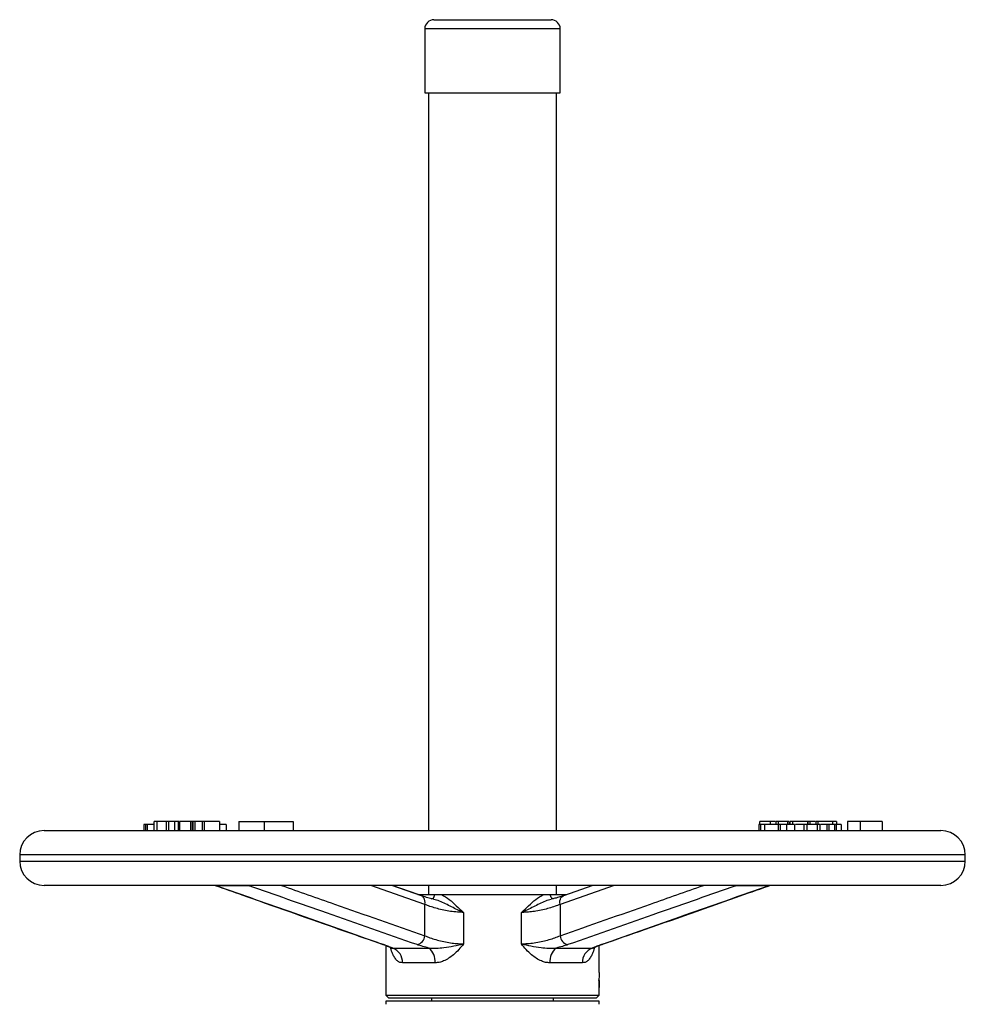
# Model space of a CAD drawing. Header units: millimetres. Extents: x 387 to 2639, y -861 to 1385.
# Tile 33 of 36: x 1600 to 1910, y 465 to 788. Entities that reach past the tile are written whole.
import ezdxf

# ---------------------------------------------------------------- set-up
doc = ezdxf.new("R2010")
doc.units = ezdxf.units.MM

msp = doc.modelspace()

# ---------------------------------------------------------------- linework, layer by layer
at = {"color": 7, "linetype": 'Continuous', "lineweight": 25}
for p, q in [((1736.19, 788.45), (1751.31, 788.45)), ((1751.31, 788.45), (1774.59, 788.45)), ((1733.19, 785.45), (1733.19, 764.45)), ((1777.59, 764.45), (1777.59, 785.45)), ((1733.19, 764.45), (1750.67, 764.45)), ((1734.39, 764.45), (1734.39, 522.45)), ((1750.67, 764.45), (1777.59, 764.45)), ((1776.39, 522.45), (1776.39, 764.45)), ((1641.14, 524.45), (1641.14, 522.45)), ((1641.68, 524.45), (1641.14, 524.45)), ((1641.68, 524.45), (1641.68, 522.45)), ((1642.16, 524.45), (1641.68, 524.45)), ((1642.16, 524.45), (1642.16, 522.45)), ((1644.37, 524.45), (1642.16, 524.45)), ((1644.37, 525.45), (1644.37, 522.45)), ((1645.36, 525.45), (1645.36, 522.45)), ((1648.43, 525.45), (1648.43, 522.45)), ((1649.13, 525.45), (1648.43, 525.45)), ((1649.13, 525.45), (1649.13, 522.45)), ((1651.16, 525.45), (1649.13, 525.45)), ((1651.16, 525.45), (1651.16, 522.45)), ((1652.37, 525.45), (1651.16, 525.45)), ((1652.37, 525.45), (1652.37, 522.45)), ((1652.6, 525.45), (1652.37, 525.45)), ((1652.77, 525.45), (1652.77, 522.45)), ((1656.39, 525.45), (1652.77, 525.45)), ((1656.39, 525.45), (1656.39, 522.45)), ((1656.96, 525.45), (1656.39, 525.45)), ((1656.96, 525.45), (1656.96, 522.45)), ((1657.11, 525.45), (1656.96, 525.45)), ((1657.11, 525.45), (1657.11, 522.45)), ((1657.81, 525.45), (1657.11, 525.45)), ((1657.81, 525.45), (1657.81, 522.45)), ((1660.18, 525.45), (1657.81, 525.45)), ((1660.18, 525.45), (1660.18, 522.45)), ((1660.92, 525.45), (1660.18, 525.45)), ((1660.92, 525.45), (1660.92, 522.45)), ((1665.87, 525.45), (1660.92, 525.45)), ((1665.87, 525.45), (1665.87, 522.45)), ((1668.13, 524.45), (1665.87, 524.45)), ((1668.13, 524.45), (1668.13, 522.45)), ((1672.19, 525.45), (1672.19, 522.45)), ((1672.19, 525.45), (1680.56, 525.45)), ((1680.56, 525.45), (1680.56, 522.45)), ((1680.56, 525.45), (1690.05, 525.45)), ((1690.05, 525.45), (1690.05, 522.45)), ((1842.66, 524.45), (1842.66, 522.45)), ((1843.2, 524.45), (1842.66, 524.45)), ((1843.07, 524.45), (1843.07, 525.45)), ((1846.56, 525.45), (1843.07, 525.45)), ((1843.2, 524.45), (1843.2, 522.45)), ((1844.59, 524.45), (1843.2, 524.45)), ((1844.59, 524.45), (1844.59, 522.45)), ((1849, 524.45), (1844.59, 524.45)), ((1846.56, 524.45), (1846.56, 525.45)), ((1848.06, 525.45), (1846.56, 525.45)), ((1848.23, 525.45), (1848.23, 524.45)), ((1849, 524.45), (1849, 522.45)), ((1849.66, 524.45), (1849, 524.45)), ((1849.18, 524.45), (1849.18, 525.45)), ((1849.66, 524.45), (1849.66, 522.45)), ((1851.78, 524.45), (1849.66, 524.45)), ((1851.78, 524.45), (1851.78, 522.45)), ((1854.43, 524.45), (1851.78, 524.45)), ((1852.25, 524.45), (1852.25, 525.45)), ((1852.71, 524.45), (1852.71, 525.45)), ((1852.84, 525.45), (1852.84, 524.45)), ((1853.84, 524.45), (1853.84, 525.45)), ((1854.43, 524.45), (1854.43, 522.45)), ((1857.42, 524.45), (1857.42, 522.45)), ((1858.46, 524.45), (1858.46, 522.45)), ((1858.79, 524.45), (1858.79, 525.45)), ((1858.88, 524.45), (1858.88, 525.45)), ((1859.57, 525.45), (1858.88, 525.45)), ((1859.57, 524.45), (1859.57, 525.45)), ((1861.17, 525.45), (1859.57, 525.45)), ((1861.34, 525.45), (1861.34, 524.45)), ((1861.78, 524.45), (1861.78, 522.45)), ((1862.2, 524.45), (1862.2, 525.45)), ((1862.81, 522.45), (1862.81, 524.45)), ((1865, 524.45), (1862.98, 524.45)), ((1865, 524.45), (1865, 522.45)), ((1865.66, 524.45), (1865, 524.45)), ((1865.66, 524.45), (1865.66, 522.45)), ((1867.48, 524.45), (1865.66, 524.45)), ((1866.99, 524.45), (1866.99, 525.45)), ((1867.48, 524.45), (1867.48, 522.45)), ((1868.02, 524.45), (1867.48, 524.45)), ((1868.02, 524.45), (1868.02, 522.45)), ((1869.65, 524.45), (1868.02, 524.45)), ((1868.29, 524.45), (1868.29, 525.45)), ((1869.65, 524.45), (1869.65, 522.45)), ((1871.74, 525.45), (1871.74, 522.45)), ((1875.94, 525.45), (1871.74, 525.45)), ((1875.94, 525.45), (1875.94, 522.45)), ((1883.19, 525.45), (1875.94, 525.45)), ((1883.19, 525.45), (1883.19, 522.45)), ((1608.39, 522.45), (1680.56, 522.45)), ((1680.56, 522.45), (1902.39, 522.45)), ((1600.39, 514.45), (1600.39, 512.45)), ((1910.39, 512.45), (1910.39, 514.45)), ((1651.42, 504.45), (1608.39, 504.45)), ((1902.39, 504.45), (1651.42, 504.45)), ((1675.58, 504.36), (1664.91, 504.36)), ((1732.08, 501.07), (1722.42, 504.45)), ((1731.02, 501.45), (1722.45, 504.45)), ((1734.39, 504.45), (1734.39, 501.45)), ((1776.39, 501.45), (1776.39, 504.45)), ((1788.34, 504.45), (1778.69, 501.08)), ((1845.82, 504.36), (1835.15, 504.36)), ((1846.27, 504.44), (1846.29, 504.45)), ((1730.96, 501.45), (1736.44, 501.45)), ((1738.71, 501.45), (1772.05, 501.45)), ((1774.33, 501.45), (1779.77, 501.45)), ((1733.21, 487.93), (1733.21, 498.24)), ((1777.55, 498.24), (1777.55, 487.93)), ((1745.92, 495.61), (1745.92, 485.3)), ((1764.85, 485.3), (1764.85, 495.61)), ((1720.39, 484.77), (1720.39, 468.45)), ((1790.39, 475.92), (1790.39, 484.78)), ((1722.55, 483.86), (1722.58, 483.87)), ((1722.69, 483.91), (1734.51, 483.91)), ((1776.25, 483.91), (1788.08, 483.91)), ((1788.19, 483.87), (1788.22, 483.86)), ((1736.55, 479.06), (1725.89, 479.06)), ((1784.89, 479.06), (1774.22, 479.06)), ((1720.39, 468.45), (1721.39, 467.45)), ((1720.39, 468.45), (1790.39, 468.45)), ((1789.39, 467.45), (1790.39, 468.45)), ((1790.39, 468.45), (1790.39, 470.95)), ((1720.39, 466.45), (1720.39, 465.45)), ((1790.39, 466.45), (1720.39, 466.45)), ((1789.39, 467.45), (1721.39, 467.45)), ((1735.39, 467.45), (1735.39, 466.45)), ((1775.39, 466.45), (1775.39, 467.45)), ((1790.39, 465.45), (1790.39, 466.45))]:
    msp.add_line(p, q, dxfattribs=at)
at = {"color": 8, "linetype": 'Continuous', "lineweight": 25}
for p, q in [((1777.59, 785.45), (1733.19, 785.45)), ((1910.39, 514.45), (1600.39, 514.45)), ((1600.39, 512.45), (1645.76, 512.45)), ((1645.76, 512.45), (1910.39, 512.45)), ((1733.21, 498.24), (1715.54, 504.45)), ((1795.26, 504.45), (1777.55, 498.24)), ((1722.58, 483.87), (1722.69, 483.91)), ((1788.08, 483.91), (1788.19, 483.87))]:
    msp.add_line(p, q, dxfattribs=at)
at = {"color": 8, "linetype": 'Continuous', "lineweight": 25, "flags": 128}
for points in [[(1664.47, 504.44), (1664.52, 504.43), (1664.91, 504.36)], [(1675.58, 504.36), (1676, 504.43), (1676.09, 504.45)], [(1834.64, 504.45), (1834.73, 504.43), (1835.15, 504.36)], [(1733.21, 498.24), (1733.27, 498.82), (1733.24, 499.38), (1733.12, 499.9), (1732.92, 500.34), (1732.65, 500.7), (1732.31, 500.96), (1732.08, 501.07)], [(1735.42, 500.01), (1735.55, 500.03), (1735.75, 500.12), (1735.94, 500.28), (1736.11, 500.5), (1736.25, 500.78), (1736.36, 501.1), (1736.44, 501.45)], [(1775.35, 500.01), (1775.21, 500.03), (1775.01, 500.12), (1774.83, 500.28), (1774.66, 500.5), (1774.52, 500.78), (1774.4, 501.1), (1774.33, 501.45)], [(1777.55, 498.24), (1777.49, 498.82), (1777.52, 499.38), (1777.64, 499.9), (1777.84, 500.34), (1778.11, 500.7), (1778.45, 500.96), (1778.69, 501.07)], [(1719.5, 485.1), (1719.5, 485.1), (1719.89, 485.02)], [(1790.88, 485.02), (1791.27, 485.1), (1791.27, 485.1)]]:
    msp.add_lwpolyline(points, dxfattribs=at)
at = {"color": 7, "linetype": 'Continuous', "lineweight": 25, "flags": 128}
for points in [[(1845.82, 504.36), (1846.22, 504.43), (1846.27, 504.44)], [(1790.39, 475.92), (1790.39, 475.93), (1790.38, 475.7), (1790.35, 475.21), (1790.32, 474.53), (1790.3, 473.72), (1790.31, 472.88), (1790.33, 472.11), (1790.36, 471.49), (1790.38, 471.09), (1790.39, 470.95), (1790.38, 471.1), (1790.36, 471.51), (1790.33, 472.14), (1790.31, 472.92), (1790.3, 473.45), (1790.3, 473.45)]]:
    msp.add_lwpolyline(points, dxfattribs=at)
at = {"color": 7, "linetype": 'Continuous', "lineweight": 25}
for centre, radius, start, end in [((1736.19, 785.45), 3, 90, 180), ((1774.59, 785.45), 3, 0, 90), ((1608.39, 514.45), 8, 90, 180), ((1902.39, 514.45), 8, 0, 90), ((1608.39, 512.45), 8, 180, 270), ((1902.39, 512.45), 8, 270, 0), ((1729.94, 488.22), 3.29, 282.9594, 354.8945), ((1780.83, 488.22), 3.29, 185.1074, 257.0602), ((1720.98, 479.3), 4.91, 357.1207, 69.5879), ((1731.2, 479.66), 5.38, 353.5373, 52.0609), ((1779.57, 479.66), 5.38, 127.9769, 186.4653), ((1789.79, 479.3), 4.91, 110.4276, 182.885)]:
    msp.add_arc(centre, radius, start, end, dxfattribs=at)
for points, knots in [([(1645.36, 525.45), (1645.03, 525.45), (1644.46, 525.45), (1644.45, 525.45), (1644.45, 525.45)], [0, 0, 0, 0, 0.590486, 1, 1, 1, 1]), ([(1648.26, 525.45), (1648.01, 525.45), (1647.36, 525.45), (1646.29, 525.45), (1645.67, 525.45), (1645.36, 525.45)], [0, 0, 0, 0, 0.2430814, 0.6213417, 1, 1, 1, 1]), ([(1849.18, 525.45), (1848.96, 525.45), (1848.52, 525.45), (1848.18, 525.45), (1848.25, 525.45), (1848.25, 525.45)], [0, 0, 0, 0, 0.479578, 0.956679, 1, 1, 1, 1]), ([(1852.25, 525.45), (1851.99, 525.45), (1851.45, 525.45), (1850.22, 525.45), (1849.57, 525.45), (1849.18, 525.45)], [0, 0, 0, 0, 0.2797551, 0.5593623, 1, 1, 1, 1]), ([(1852.7, 525.45), (1852.7, 525.45), (1852.69, 525.45), (1852.43, 525.45), (1852.25, 525.45)], [0, 0, 0, 0, 0.313758, 1, 1, 1, 1]), ([(1853.84, 525.45), (1853.49, 525.45), (1852.92, 525.45), (1852.93, 525.45), (1852.93, 525.45)], [0, 0, 0, 0, 0.59912, 1, 1, 1, 1]), ([(1858.79, 525.45), (1858.4, 525.45), (1857.61, 525.45), (1856.13, 525.45), (1854.78, 525.45), (1854.15, 525.45), (1853.84, 525.45)], [0, 0, 0, 0, 0.2805803, 0.5596082, 0.7795777, 1, 1, 1, 1]), ([(1857.42, 524.45), (1857.02, 524.45), (1856.25, 524.45), (1855.23, 524.45), (1854.73, 524.45)], [0, 0, 0, 0, 0.506831, 1, 1, 1, 1]), ([(1858.46, 524.45), (1858.33, 524.45), (1858.08, 524.45), (1857.62, 524.45), (1857.42, 524.45)], [0, 0, 0, 0, 0.55911, 1, 1, 1, 1]), ([(1861.78, 524.45), (1861.38, 524.45), (1860.6, 524.45), (1859.42, 524.45), (1858.87, 524.45), (1858.79, 524.45)], [0, 0, 0, 0, 0.462258, 0.923255, 1, 1, 1, 1]), ([(1862.2, 525.45), (1861.99, 525.45), (1861.55, 525.45), (1861.3, 525.45), (1861.35, 525.45), (1861.36, 525.45)], [0, 0, 0, 0, 0.4711, 0.940996, 1, 1, 1, 1]), ([(1862.78, 524.45), (1862.79, 524.45), (1862.89, 524.45), (1862.55, 524.45), (1862.03, 524.45), (1861.78, 524.45)], [0, 0, 0, 0, 0.047704, 0.523192, 1, 1, 1, 1]), ([(1866.99, 525.45), (1866.6, 525.45), (1865.84, 525.45), (1864.41, 525.45), (1863.12, 525.45), (1862.51, 525.45), (1862.2, 525.45)], [0, 0, 0, 0, 0.280502, 0.559551, 0.779613, 1, 1, 1, 1]), ([(1868.17, 525.45), (1868.2, 525.45), (1868.28, 525.45), (1867.76, 525.45), (1867.25, 525.45), (1866.99, 525.45)], [0, 0, 0, 0, 0.213575, 0.606552, 1, 1, 1, 1]), ([(1664.43, 504.45), (1664.43, 504.45), (1664.43, 504.45), (1664.45, 504.44), (1664.47, 504.44)], [0, 0, 0, 0, 0.091351, 1, 1, 1, 1]), ([(1664.46, 504.44), (1667.37, 503.42), (1680.47, 498.8), (1698.81, 492.33), (1714.25, 486.93), (1719.5, 485.1)], [0, 0, 0, 0, 0.158639, 0.713897, 1, 1, 1, 1]), ([(1664.91, 504.36), (1673.38, 501.38), (1691.71, 494.9), (1710.03, 488.48), (1719.89, 485.02)], [0, 0, 0, 0, 0.461497, 1, 1, 1, 1]), ([(1730.67, 485.02), (1720.78, 488.48), (1702.4, 494.9), (1684.05, 501.38), (1675.58, 504.36)], [0, 0, 0, 0, 0.538503, 1, 1, 1, 1]), ([(1835.15, 504.36), (1826.69, 501.38), (1808.35, 494.9), (1789.98, 488.48), (1780.09, 485.02)], [0, 0, 0, 0, 0.461497, 1, 1, 1, 1]), ([(1790.88, 485.02), (1800.74, 488.48), (1819.04, 494.9), (1837.37, 501.38), (1845.82, 504.36)], [0, 0, 0, 0, 0.538503, 1, 1, 1, 1]), ([(1791.27, 485.1), (1795.92, 486.72), (1812.04, 492.35), (1830.37, 498.82), (1844.05, 503.66), (1846.27, 504.44)], [0, 0, 0, 0, 0.253408, 0.878703, 1, 1, 1, 1]), ([(1791.28, 485.1), (1795.94, 486.73), (1812.07, 492.35), (1830.41, 498.83), (1844.1, 503.66), (1846.32, 504.44)], [0, 0, 0, 0, 0.253563, 0.878881, 1, 1, 1, 1]), ([(1846.3, 504.43), (1846.32, 504.44), (1846.37, 504.46), (1846.36, 504.46), (1846.35, 504.45)], [0, 0, 0, 0, 0.267565, 1, 1, 1, 1]), ([(1736.14, 499.92), (1736.08, 499.93), (1735.37, 500.08), (1734.16, 500.42), (1732.85, 500.8), (1732.25, 501.02), (1732.1, 501.07)], [0, 0, 0, 0, 0.035835, 0.448531, 0.863906, 1, 1, 1, 1]), ([(1736.44, 501.45), (1736.81, 501.45), (1737.56, 501.45), (1738.33, 501.45), (1738.71, 501.45)], [0, 0, 0, 0, 0.499341, 1, 1, 1, 1]), ([(1738.71, 501.45), (1739.55, 500.95), (1741.26, 499.92), (1743.53, 497.75), (1745.09, 496.31), (1745.92, 495.61), (1745.92, 495.61)], [0, 0, 0, 0, 0.327838, 0.662274, 0.998206, 1, 1, 1, 1]), ([(1764.85, 495.61), (1764.85, 495.61), (1765.67, 496.3), (1767.23, 497.74), (1769.51, 499.92), (1771.21, 500.95), (1772.05, 501.45)], [0, 0, 0, 0, 0.001794, 0.336518, 0.672162, 1, 1, 1, 1]), ([(1772.05, 501.45), (1772.6, 501.45), (1773.37, 501.45), (1774.11, 501.45), (1774.33, 501.45)], [0, 0, 0, 0, 0.70145, 1, 1, 1, 1]), ([(1778.66, 501.07), (1778.41, 500.98), (1777.69, 500.73), (1776.34, 500.33), (1775.18, 500.05), (1774.62, 499.91)], [0, 0, 0, 0, 0.225063, 0.629787, 1, 1, 1, 1]), ([(1745.92, 495.61), (1745.78, 495.61), (1744.93, 495.61), (1743.32, 495.71), (1741.09, 495.99), (1738.89, 496.42), (1736.79, 496.96), (1734.85, 497.58), (1733.76, 498.02), (1733.21, 498.24)], [0, 0, 0, 0, 0.031397, 0.188417, 0.345488, 0.508762, 0.672106, 0.836038, 1, 1, 1, 1]), ([(1777.55, 498.24), (1777.01, 498.02), (1775.92, 497.58), (1774, 496.97), (1771.89, 496.42), (1769.76, 496.01), (1767.64, 495.73), (1766.17, 495.63), (1765.24, 495.61), (1764.99, 495.61), (1764.85, 495.61)], [0, 0, 0, 0, 0.161693, 0.327857, 0.488657, 0.654441, 0.796933, 0.943485, 0.968608, 1, 1, 1, 1]), ([(1733.21, 487.93), (1733.76, 487.71), (1734.85, 487.27), (1736.79, 486.65), (1738.89, 486.11), (1741.03, 485.69), (1743.14, 485.42), (1744.6, 485.32), (1745.52, 485.3), (1745.78, 485.3), (1745.92, 485.3)], [0, 0, 0, 0, 0.163944, 0.327859, 0.491186, 0.654442, 0.798982, 0.943482, 0.968606, 1, 1, 1, 1]), ([(1764.85, 485.3), (1764.99, 485.3), (1765.84, 485.31), (1767.45, 485.4), (1769.68, 485.68), (1771.88, 486.11), (1773.98, 486.65), (1775.91, 487.27), (1777.01, 487.71), (1777.55, 487.93)], [0, 0, 0, 0, 0.031397, 0.188417, 0.345488, 0.508762, 0.672106, 0.836038, 1, 1, 1, 1]), ([(1719.47, 485.1), (1719.76, 485), (1720.53, 484.74), (1721.46, 484.36), (1722.22, 484.02), (1722.47, 483.88), (1722.56, 483.83)], [0, 0, 0, 0, 0.198922, 0.541872, 0.83575, 1, 1, 1, 1]), ([(1719.89, 485.02), (1720.42, 484.83), (1721.5, 484.44), (1722.29, 484.09), (1722.69, 483.91)], [0, 0, 0, 0, 0.494517, 1, 1, 1, 1]), ([(1734.51, 483.91), (1733.83, 484.08), (1732.44, 484.44), (1731.27, 484.82), (1730.67, 485.02)], [0, 0, 0, 0, 0.494489, 1, 1, 1, 1]), ([(1734.51, 483.91), (1735.33, 483.87), (1736.98, 483.8), (1739.71, 484.1), (1742.72, 484.55), (1744.87, 485.02), (1745.91, 485.3), (1745.92, 485.3)], [0, 0, 0, 0, 0.211306, 0.426696, 0.71001, 0.998098, 1, 1, 1, 1]), ([(1745.92, 485.3), (1745.92, 485.3), (1745.41, 484.63), (1744.34, 483.35), (1742.7, 481.75), (1741.03, 480.5), (1739.47, 479.67), (1737.96, 479.15), (1737.02, 479.09), (1736.55, 479.06)], [0, 0, 0, 0, 0.001437, 0.2047658, 0.407777, 0.5709924, 0.7339208, 0.8670586, 1, 1, 1, 1]), ([(1774.22, 479.06), (1773.75, 479.09), (1772.81, 479.15), (1771.29, 479.67), (1769.74, 480.5), (1768.07, 481.75), (1766.42, 483.35), (1765.36, 484.63), (1764.85, 485.3), (1764.85, 485.3)], [0, 0, 0, 0, 0.132941, 0.266079, 0.429008, 0.592223, 0.795234, 0.998563, 1, 1, 1, 1]), ([(1764.85, 485.3), (1764.85, 485.3), (1765.88, 485.03), (1768.02, 484.56), (1771.02, 484.1), (1773.78, 483.8), (1775.43, 483.87), (1776.25, 483.91)], [0, 0, 0, 0, 0.001902, 0.284432, 0.573311, 0.785603, 1, 1, 1, 1]), ([(1780.09, 485.02), (1779.51, 484.83), (1778.34, 484.44), (1776.96, 484.09), (1776.25, 483.91)], [0, 0, 0, 0, 0.494517, 1, 1, 1, 1]), ([(1788.08, 483.91), (1788.47, 484.08), (1789.26, 484.44), (1790.34, 484.82), (1790.88, 485.02)], [0, 0, 0, 0, 0.4944894, 1, 1, 1, 1]), ([(1788.21, 483.84), (1788.39, 483.93), (1788.77, 484.12), (1789.7, 484.52), (1790.55, 484.85), (1791.16, 485.06), (1791.29, 485.1)], [0, 0, 0, 0, 0.272184, 0.58195, 0.90959, 1, 1, 1, 1]), ([(1790.39, 484.77), (1790.55, 484.83), (1790.82, 484.94), (1791.17, 485.05), (1791.31, 485.1)], [0, 0, 0, 0, 0.5978745, 1, 1, 1, 1])]:
    msp.add_open_spline(points, degree=3, knots=knots, dxfattribs=at)
at = {"color": 8, "linetype": 'Continuous', "lineweight": 25}
for points, knots in [([(1686.19, 504.45), (1691.98, 502.41), (1707.65, 496.88), (1723.33, 491.39), (1733.21, 487.93)], [0, 0, 0, 0, 0.36987, 1, 1, 1, 1]), ([(1777.55, 487.93), (1787.43, 491.39), (1803.09, 496.88), (1818.75, 502.41), (1824.55, 504.45)], [0, 0, 0, 0, 0.63013, 1, 1, 1, 1]), ([(1745.92, 495.61), (1745.91, 495.61), (1745.84, 495.64), (1745.5, 495.78), (1743.85, 496.47), (1741, 497.87), (1738.11, 499.43), (1736.43, 499.79), (1736.12, 499.85)], [0, 0, 0, 0, 0.001889, 0.02154, 0.106066, 0.5088, 0.911109, 1, 1, 1, 1]), ([(1774.64, 499.85), (1774.34, 499.78), (1772.66, 499.43), (1769.77, 497.87), (1766.91, 496.47), (1765.27, 495.78), (1764.92, 495.64), (1764.85, 495.61), (1764.85, 495.61)], [0, 0, 0, 0, 0.088327, 0.490886, 0.893869, 0.978446, 0.998109, 1, 1, 1, 1]), ([(1725.89, 479.06), (1725.6, 479.09), (1725.02, 479.15), (1724.2, 479.67), (1723.45, 480.5), (1722.76, 481.75), (1722.28, 482.98), (1722.06, 483.87), (1722, 484.11)], [0, 0, 0, 0, 0.152317, 0.304859, 0.491533, 0.678536, 0.911135, 1, 1, 1, 1]), ([(1788.78, 484.12), (1788.72, 483.87), (1788.5, 482.98), (1788.02, 481.75), (1787.33, 480.5), (1786.58, 479.67), (1785.76, 479.15), (1785.18, 479.09), (1784.89, 479.06)], [0, 0, 0, 0, 0.089905, 0.322239, 0.509028, 0.695489, 0.847857, 1, 1, 1, 1])]:
    msp.add_open_spline(points, degree=3, knots=knots, dxfattribs=at)

doc.saveas('drawing.dxf')
